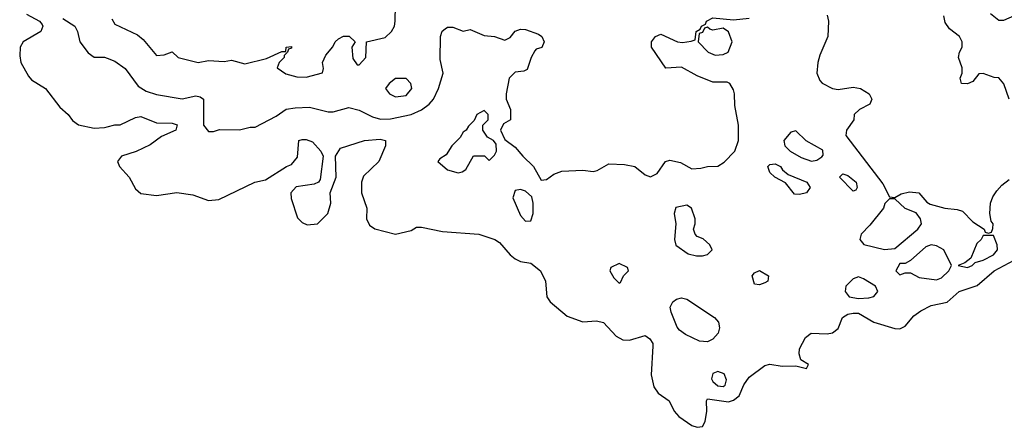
# Model space of a CAD drawing. Header units: inches. Extents: x 2601682 to 2755810, y 449311 to 584050.
# Tile 144 of 256: x 2609664 to 2613451, y 507168 to 508735. Entities that reach past the tile are written whole.
import ezdxf

# ---------------------------------------------------------------- set-up
doc = ezdxf.new("R2010")
doc.units = ezdxf.units.IN
doc.header["$MEASUREMENT"] = 0
doc.layers.add('C6500', color=7, linetype='Continuous')
doc.layers.add('C6510', color=7, linetype='Continuous')

msp = doc.modelspace()

# ---------------------------------------------------------------- linework, layer by layer
at = {"layer": 'C6500', "color": 2}
for points, elevation in [([(2609690, 508755.8), (2609740.7, 508730), (2609750, 508716), (2609753, 508710), (2609744.9, 508690), (2609677.3, 508650), (2609666, 508630), (2609664.1, 508595.9), (2609668.2, 508570), (2609697.5, 508517.5), (2609710, 508503.8), (2609764, 508470), (2609818.3, 508398.3), (2609850, 508370.4), (2609867.3, 508347.3), (2609890.3, 508330.3), (2609950, 508317.6), (2609990, 508320.5), (2610000, 508323)], 2), ([(2609830, 508739.1), (2609876, 508710), (2609886.8, 508690), (2609896, 508650), (2609927.1, 508607.1), (2609950, 508591.3), (2609990.9, 508590.9), (2610000, 508587.4)], 6)]:
    msp.add_lwpolyline(points, dxfattribs=dict(at, elevation=elevation))
at = {"layer": 'C6510', "color": 2}
for points, elevation in [([(2610018, 508738), (2610030, 508717.3), (2610117.3, 508677.3), (2610138.8, 508658.8), (2610190, 508598), (2610220.4, 508599.6), (2610250, 508612), (2610274, 508590), (2610350, 508570.7), (2610390, 508578), (2610450, 508574), (2610478.8, 508578.8), (2610530, 508564.7), (2610614, 508586), (2610672.7, 508612.7), (2610687.3, 508612.7), (2610688.7, 508630), (2610710, 508632), (2610710, 508626), (2610698, 508622), (2610694, 508610), (2610682, 508598), (2610682, 508590), (2610662, 508570), (2610654, 508550), (2610687.5, 508527.5), (2610730, 508514.8), (2610765.6, 508514.4), (2610828.7, 508531.3), (2610833.2, 508546.8), (2610829.2, 508570), (2610841.5, 508598.5), (2610868.9, 508631.1), (2610878, 508650), (2610890, 508662), (2610910, 508671.3), (2610931.6, 508671.6), (2610954, 508650), (2610942, 508630), (2610945.4, 508585.4), (2610962, 508562), (2610970, 508562), (2610995.3, 508590), (2610998, 508650), (2611070, 508666.8), (2611094, 508690), (2611105.2, 508710), (2611108.9, 508728.9), (2611109, 508790)], 10), ([(2610000, 508587.4), (2610030, 508576), (2610070, 508546.8), (2610119.8, 508479.8), (2610150, 508460.7), (2610190, 508446.8), (2610289.1, 508430.9), (2610342, 508442), (2610358.5, 508438.5), (2610370.7, 508430), (2610371, 508330), (2610390, 508304.7), (2610410, 508304.7), (2610432.7, 508312.7), (2610510, 508312), (2610550, 508322), (2610570, 508322), (2610650, 508364), (2610689.5, 508390.5), (2610724.1, 508395.9), (2610778.5, 508398.5), (2610850, 508380.7), (2610870, 508380.7), (2610930, 508397.3), (2610970, 508387.3), (2611021.3, 508361.3), (2611052.2, 508352.2), (2611090, 508353.4), (2611170, 508370.4), (2611210, 508388.4), (2611239.5, 508410), (2611256.2, 508430), (2611275.1, 508470), (2611293.2, 508530), (2611281.5, 508581.5), (2611282.7, 508670), (2611289.5, 508690.5), (2611300.2, 508699.8), (2611310, 508706), (2611330, 508706), (2611370, 508691.3), (2611396.9, 508696.9), (2611450, 508674.8), (2611490.7, 508670.7), (2611530, 508656), (2611550, 508666), (2611570, 508691.3), (2611590, 508698.8), (2611610, 508697.3), (2611659.8, 508679.8), (2611672, 508670), (2611682, 508650), (2611672, 508628), (2611650, 508622), (2611645.2, 508614.8), (2611631, 508590), (2611616.3, 508543.7), (2611602.8, 508537.2), (2611570, 508532.7), (2611547.3, 508510), (2611534.8, 508450), (2611534.8, 508430), (2611551.3, 508390), (2611552, 508350), (2611524.7, 508335.3), (2611514, 508310), (2611530, 508274), (2611570, 508244.7), (2611598.8, 508210), (2611641, 508170), (2611670, 508118), (2611690, 508121), (2611718.4, 508141.6), (2611750, 508153), (2611830, 508156.3), (2611870, 508150.8), (2611885.2, 508154.8), (2611930, 508180.7), (2611990, 508178), (2612030.4, 508170.4), (2612070, 508138.8), (2612090, 508131), (2612116.5, 508143.5), (2612148, 508190), (2612165.2, 508194.8), (2612206.4, 508186.4), (2612250, 508162), (2612283.6, 508163.6), (2612310, 508171), (2612350, 508171.3), (2612373.2, 508186.8), (2612415.3, 508230), (2612429.3, 508270.7), (2612429.2, 508330), (2612414.6, 508405.4), (2612414, 508450), (2612410, 508466), (2612395.3, 508490), (2612385.4, 508494.6), (2612330, 508495.3), (2612270, 508519.3), (2612210, 508552.7), (2612150, 508549), (2612094, 508630), (2612094, 508650), (2612109, 508670), (2612130, 508678.8), (2612194, 508650), (2612213.2, 508646.8), (2612247.3, 508652.7), (2612262, 508658), (2612266, 508690), (2612282, 508698), (2612286, 508710), (2612302, 508718), (2612306, 508730), (2612330, 508742), (2612410, 508734), (2612470, 508741)], 6), ([(2612770, 508752), (2612774.8, 508730), (2612773, 508670), (2612741.2, 508598.8), (2612733.7, 508570), (2612730.4, 508530), (2612741.7, 508501.7), (2612750.4, 508490.4), (2612790, 508470.7), (2612812.7, 508467.3), (2612870, 508475.5), (2612898, 508470), (2612931.3, 508450), (2612942, 508430), (2612934, 508410), (2612894, 508390), (2612874, 508370), (2612872, 508350), (2612844.7, 508310), (2612842, 508290), (2612983.8, 508103.8), (2613010, 508054), (2613030, 508052), (2613054, 508066), (2613086.8, 508073.2), (2613122, 508070), (2613153.4, 508033.4), (2613165.8, 508025.8), (2613222, 508010), (2613270, 508005.5), (2613290, 507998.8), (2613330, 507958), (2613374, 507930), (2613378, 507918), (2613390, 507914), (2613402, 507918), (2613407.3, 507932.7), (2613408, 507950), (2613400.9, 507960.9), (2613395.6, 507990), (2613397.6, 508030), (2613406.6, 508053.4), (2613422.7, 508077.3), (2613441.4, 508098.6), (2613470, 508120.3)], 6), ([(2613469.6, 508429.6), (2613450, 508488.7), (2613430, 508512), (2613412.5, 508512.5), (2613370, 508528), (2613352.7, 508527.3), (2613330, 508498), (2613310, 508488.7), (2613286, 508490), (2613282, 508510), (2613288.7, 508530), (2613288.7, 508550), (2613275.3, 508590), (2613279, 508610), (2613289.2, 508630), (2613289.3, 508650), (2613279.3, 508670), (2613240.5, 508700.5), (2613224.2, 508724.2), (2613218.4, 508750)], 6), ([(2613398.4, 508758.4), (2613430, 508733), (2613450, 508733), (2613490, 508750.6)], 6), ([(2610000, 508323), (2610030, 508330.7), (2610050, 508331), (2610110, 508359.1), (2610130, 508363), (2610190, 508338.4), (2610250, 508337.3), (2610270.4, 508330.4), (2610264.7, 508310), (2610210, 508286.6), (2610166.2, 508253.8), (2610112, 508228), (2610056, 508210), (2610040.7, 508190), (2610047.7, 508170), (2610084.9, 508130), (2610110, 508084.7), (2610130, 508067.3), (2610190, 508058.8), (2610269.1, 508070.9), (2610330, 508062), (2610390, 508039.5), (2610430, 508043.8), (2610568, 508110), (2610610, 508118.8), (2610690, 508171), (2610710, 508178), (2610733.2, 508206.8), (2610738, 508270), (2610750, 508274.8), (2610766, 508274), (2610790, 508266), (2610822, 508230), (2610832, 508210), (2610819.8, 508120.2), (2610814, 508110), (2610797.3, 508102.7), (2610727.5, 508092.5), (2610706.8, 508070), (2610707.9, 508047.9), (2610733, 507973), (2610750, 507954.8), (2610770, 507946.8), (2610810, 507950.8), (2610849.2, 507990), (2610861.2, 508030), (2610858, 508070), (2610881.2, 508130), (2610879, 508210), (2610898.6, 508241.4), (2610990, 508270.4), (2611050, 508276.3), (2611070.7, 508270.7), (2611070.7, 508250), (2611046, 508190), (2610986.7, 508133.3), (2610979.3, 508110), (2610979.3, 508070), (2610998.8, 508010), (2610998, 507970), (2611010, 507944.7), (2611030.7, 507930.7), (2611110, 507911), (2611170, 507924.7), (2611190, 507938), (2611210, 507938), (2611290, 507921), (2611430, 507911), (2611492, 507890), (2611510, 507878), (2611550.6, 507830.6), (2611570, 507816), (2611590, 507806), (2611630, 507798.8), (2611666.8, 507770), (2611686.8, 507730), (2611691.3, 507670), (2611704.7, 507650), (2611770, 507594.8), (2611830, 507574), (2611882.5, 507577.5), (2611910, 507570.5), (2611958.7, 507518.7), (2611984.4, 507504.4), (2612010, 507503), (2612070, 507521), (2612087.5, 507507.5), (2612098.8, 507490), (2612099.8, 507479.8), (2612093.4, 507370), (2612103.4, 507323.4), (2612119.8, 507299.8), (2612162, 507270), (2612181, 507230), (2612198.8, 507210), (2612250, 507175.5), (2612270, 507168), (2612290, 507171), (2612300.9, 507190), (2612307, 507230), (2612306, 507270), (2612310, 507278), (2612390, 507265.3), (2612410, 507272), (2612431, 507289), (2612450, 507330.8), (2612470, 507360.7), (2612530, 507406), (2612550, 507410.7), (2612596.5, 507403.5), (2612650, 507404.7), (2612690, 507394), (2612698, 507410), (2612668, 507428), (2612662, 507450), (2612664, 507470), (2612686.3, 507513.7), (2612708, 507530), (2612770, 507527.3), (2612790, 507531), (2612812.5, 507547.5), (2612828.7, 507590), (2612850, 507602.8), (2612870, 507607.3), (2612890, 507607.3), (2612950, 507572.7), (2613030, 507547.3), (2613050, 507546.8), (2613070, 507557.3), (2613103.8, 507596.2), (2613130, 507616.3), (2613170, 507636.3), (2613231.3, 507648.7), (2613277.2, 507690), (2613346.6, 507713.4), (2613412.3, 507770), (2613489.5, 507810)], 2)]:
    msp.add_lwpolyline(points, dxfattribs=dict(at, elevation=elevation))
for points, elevation in [([(2612310, 508706), (2612298, 508702), (2612290, 508686), (2612278, 508682), (2612274, 508650), (2612312, 508610), (2612338.8, 508598.8), (2612370, 508600.7), (2612388.7, 508610), (2612404, 508650), (2612390, 508688), (2612370, 508702), (2612330, 508695.3), (2612318, 508698)], 6), ([(2611150, 508509), (2611110, 508508.7), (2611084.7, 508490), (2611071.3, 508470), (2611086, 508450), (2611110, 508438.8), (2611150, 508444), (2611172.3, 508470), (2611169, 508490)], 10), ([(2611450, 508386), (2611422, 508370), (2611412.7, 508347.3), (2611390, 508326), (2611382, 508310), (2611370, 508302), (2611358.5, 508281.5), (2611326, 508250), (2611304.7, 508215.3), (2611279.6, 508200.4), (2611272, 508190), (2611310, 508158), (2611350, 508146.8), (2611366, 508150), (2611380.4, 508159.6), (2611410, 508212), (2611452, 508212), (2611470, 508194), (2611490, 508214), (2611498, 508230), (2611496.4, 508256.4), (2611486, 508270), (2611463.1, 508283.1), (2611446, 508310), (2611446, 508330), (2611466, 508350), (2611466, 508370)], 6), ([(2612650, 508308), (2612630, 508302), (2612602.8, 508270), (2612607.3, 508250), (2612627.7, 508230), (2612670, 508205.5), (2612710, 508190.8), (2612730, 508194.8), (2612750, 508207.3), (2612754, 508214), (2612753.2, 508233.2), (2612689.1, 508269.1)], 6), ([(2612663.1, 508063.1), (2612644, 508064), (2612610, 508108), (2612568, 508130), (2612550, 508148), (2612542, 508170), (2612550, 508178), (2612570, 508181), (2612590, 508170.8), (2612598, 508158), (2612619.6, 508139.6), (2612691.3, 508110), (2612704.7, 508090), (2612690, 508069.2)], 2), ([(2612870, 508075.3), (2612818, 508130), (2612830, 508142), (2612850, 508136), (2612881, 508110), (2612884.7, 508090), (2612879.8, 508080.2)], 2), ([(2611590, 508082), (2611570, 508078), (2611561, 508050), (2611590, 507982), (2611610, 507961), (2611630, 507962), (2611639, 507990), (2611639, 508030), (2611633.6, 508053.6), (2611610, 508075.3)], 6), ([(2612230, 508022), (2612187.3, 508012.7), (2612181, 507990), (2612187.3, 507950), (2612182.8, 507890), (2612187.7, 507867.7), (2612235.3, 507835.3), (2612267.1, 507827.1), (2612290, 507826.8), (2612310, 507832), (2612328, 507850), (2612318, 507870), (2612292.9, 507892.9), (2612270, 507902), (2612262, 507910), (2612255.3, 507930), (2612262, 507950), (2612262, 507970), (2612248, 508010)], 6), ([(2613030, 508046), (2613010, 508046), (2612991.6, 508028.4), (2612986, 508010), (2612934.4, 507945.6), (2612900.7, 507910), (2612896, 507890), (2612910.8, 507870.8), (2612990, 507851), (2613030, 507856), (2613119, 507930), (2613132.3, 507950), (2613129.2, 507970), (2613112.1, 507992.1), (2613069.5, 508009.5)], 6), ([(2613410, 507906), (2613370, 507906), (2613362, 507890), (2613345.8, 507874.2), (2613322, 507818), (2613299.8, 507800.2), (2613274, 507790), (2613310, 507782.8), (2613328, 507790), (2613339, 507801), (2613370, 507810.7), (2613410, 507831), (2613425.2, 507850), (2613424, 507870)], 6), ([(2613170, 507869.2), (2613150, 507861.2), (2613090, 507808.7), (2613070, 507798), (2613050, 507798), (2613034, 507770), (2613050, 507754), (2613070, 507762), (2613090, 507762), (2613123.5, 507743.5), (2613190, 507734.8), (2613210, 507742.8), (2613238, 507770), (2613248, 507790), (2613219, 507850), (2613190, 507865.2)], 6), ([(2611970, 507798), (2611938, 507782), (2611934, 507770), (2611950, 507742), (2611970, 507722), (2611975.3, 507724.7), (2611986, 507750), (2612006, 507770), (2612002, 507782)], 6), ([(2612510, 507715.3), (2612490, 507718), (2612482, 507750), (2612490, 507762), (2612510, 507770.6), (2612544.7, 507750), (2612542, 507730), (2612530, 507724)], 2), ([(2612890, 507746), (2612870, 507739.3), (2612842, 507710), (2612839.3, 507690), (2612854.8, 507670), (2612890, 507663.2), (2612930, 507665.7), (2612949.5, 507670.5), (2612965.2, 507690), (2612955.3, 507710), (2612910, 507739.3)], 6), ([(2612310, 507497.2), (2612279, 507499), (2612224.7, 507524.7), (2612201.5, 507541.5), (2612192.5, 507552.5), (2612169.4, 507610), (2612166.6, 507630), (2612176, 507650), (2612190, 507660.5), (2612210, 507665.5), (2612230, 507660.4), (2612336, 507590), (2612352.4, 507572.4), (2612355.5, 507550), (2612350.4, 507530), (2612330, 507507)], 2), ([(2612350, 507382), (2612330, 507375.1), (2612325.1, 507354.9), (2612330, 507343.8), (2612350, 507327.2), (2612370, 507324.4), (2612378, 507330), (2612382.9, 507350), (2612373.8, 507373.8)], 6)]:
    msp.add_lwpolyline(points, close=True, dxfattribs=dict(at, elevation=elevation))

doc.saveas('drawing.dxf')
